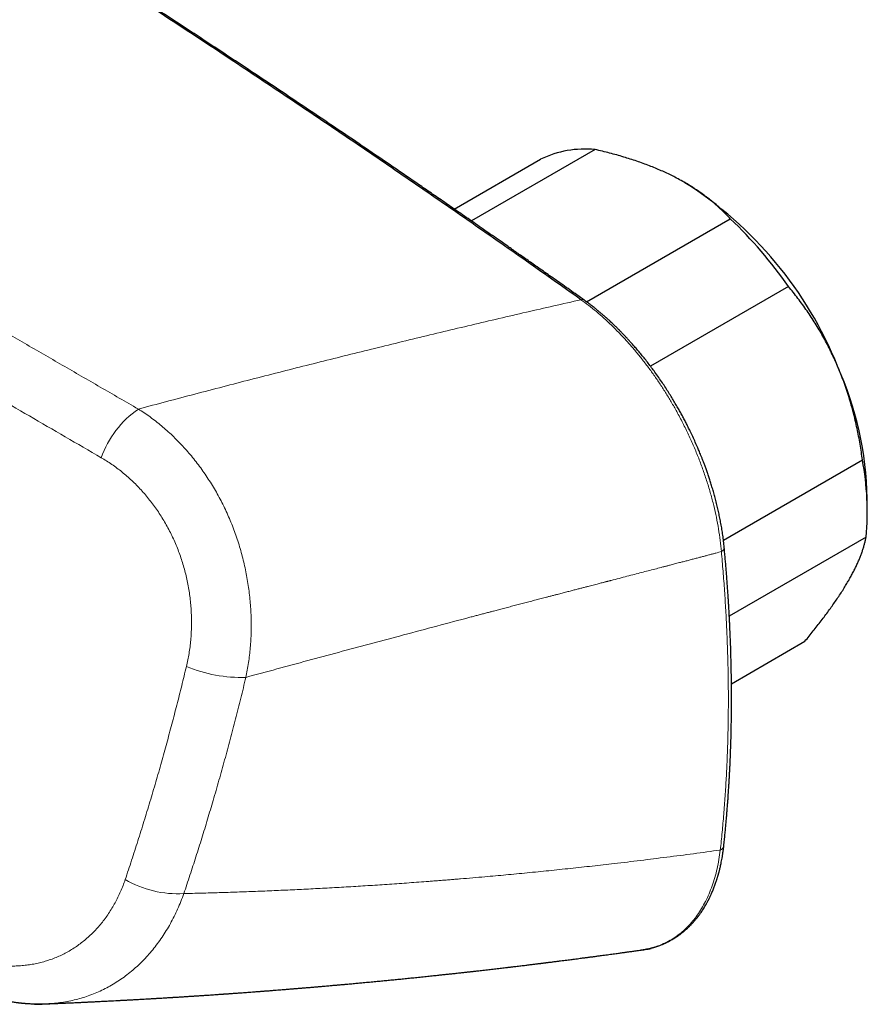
# Model space of a CAD drawing. Header units: millimetres. Extents: x 8 to 932, y 12 to 523.
# Tile 45 of 52: x 878 to 928, y 187 to 244. Entities that reach past the tile are written whole.
import ezdxf

# ---------------------------------------------------------------- set-up
doc = ezdxf.new("R2010")
doc.units = ezdxf.units.MM

msp = doc.modelspace()

# ---------------------------------------------------------------- linework, layer by layer
at = {"color": 7, "linetype": 'Continuous', "lineweight": 30}
for p, q in [((911.818, 236.298), (904.618, 232.141)), ((903.62, 232.834), (908.647, 235.736)), ((917.042, 234.367), (917.025, 234.377)), ((911.32, 227.434), (919.68, 232.26)), ((923.06, 228.334), (915.03, 223.699)), ((919.279, 213.567), (927.366, 218.236)), ((927.647, 215.181), (927.647, 215.997)), ((927.575, 213.748), (919.622, 209.157)), ((919.747, 205.222), (924.019, 207.688))]:
    msp.add_line(p, q, dxfattribs=at)
for centre, radius, start, end in [((911.258, 230.228), 6.096, 84.7303, 115.361), ((904.826, 215.178), 22.748, 21.9832, 57.5182), ((902.582, 214.124), 24.925, 34.7583, 46.6872), ((907.695, 215.562), 19.956, 1.2507, 24.0459), ((911.361, 215.243), 16.283, 354.7326, 10.591)]:
    msp.add_arc(centre, radius, start, end, dxfattribs=at)
at = {"color": 252, "linetype": 'Continuous', "lineweight": 0}
for centre, radius, start, end in [((911.063, 227.346), 0.222, 57.9529, 107.9754), ((888.542, 216.444), 5.782, 124.7012, 160.5437), ((919.048, 213.158), 0.278, 293.4439, 357.8361), ((891.225, 213.766), 8.182, 247.1382, 271.9483), ((918.98, 195.846), 0.326, 291.3717, 350.128), ((887.543, 199.037), 6.038, 239.5859, 273.3221)]:
    msp.add_arc(centre, radius, start, end, dxfattribs=at)
at = {"color": 7, "linetype": 'Continuous', "lineweight": 30}
for points, knots in [([(910.994, 227.558), (909.865, 228.357), (907.607, 229.955), (904.213, 232.322), (900.815, 234.667), (897.413, 236.988), (894.006, 239.286), (890.659, 241.517), (887.374, 243.682), (884.15, 245.782), (880.923, 247.862), (877.692, 249.92), (874.457, 251.957), (871.22, 253.972), (867.979, 255.966), (864.735, 257.938), (861.488, 259.888), (858.258, 261.806), (855.044, 263.69), (851.847, 265.542), (848.647, 267.373), (845.426, 269.194), (842.183, 271.004), (838.918, 272.803), (835.652, 274.58), (832.383, 276.334), (829.131, 278.056), (825.897, 279.746), (822.681, 281.404), (819.463, 283.041), (816.222, 284.667), (812.958, 286.281), (809.67, 287.884), (806.381, 289.464), (803.09, 291.022), (799.799, 292.556), (796.506, 294.069), (794.311, 295.058), (793.213, 295.553)], [0, 0, 0, 0, 0.0292677, 0.0585355, 0.0878036, 0.1170719, 0.1463404, 0.1756091, 0.2032055, 0.230802, 0.2583986, 0.2859954, 0.3135923, 0.3411894, 0.3687865, 0.3963837, 0.423981, 0.4515783, 0.4786829, 0.5057876, 0.5328922, 0.5599969, 0.5875944, 0.6151918, 0.6427893, 0.6703867, 0.697984, 0.7250885, 0.7521929, 0.7792972, 0.8064015, 0.8340588, 0.8617159, 0.889373, 0.9170299, 0.9446868, 0.9723434, 1, 1, 1, 1]), ([(911.181, 227.535), (911.039, 227.636), (910.758, 227.835), (910.344, 228.128), (909.941, 228.413), (909.552, 228.688), (909.174, 228.954), (908.81, 229.211), (908.466, 229.453), (908.144, 229.679), (907.843, 229.891), (907.551, 230.095), (907.271, 230.292), (907, 230.481), (906.675, 230.709), (906.292, 230.976), (905.85, 231.285), (905.41, 231.592), (904.972, 231.896), (904.536, 232.199), (903.99, 232.577), (903.336, 233.03), (902.576, 233.555), (901.824, 234.073), (901.082, 234.583), (900.349, 235.085), (899.351, 235.767), (898.085, 236.629), (896.548, 237.67), (895.011, 238.706), (893.472, 239.737), (891.529, 241.032), (889.182, 242.586), (886.428, 244.391), (883.671, 246.181), (880.912, 247.955), (878.15, 249.714), (875.386, 251.457), (872.62, 253.184), (869.851, 254.896), (867.08, 256.592), (864.323, 258.262), (861.581, 259.907), (858.853, 261.527), (856.124, 263.131), (853.378, 264.729), (850.615, 266.319), (847.948, 267.839), (845.992, 268.942), (844.748, 269.639), (844.102, 270.001), (843.456, 270.361), (842.807, 270.722), (842.154, 271.084), (841.488, 271.453), (840.894, 271.781), (840.38, 272.064), (839.951, 272.3), (839.531, 272.531), (839.119, 272.757), (838.725, 272.972), (838.349, 273.178), (837.989, 273.374), (837.707, 273.528), (837.501, 273.64), (837.371, 273.71), (837.249, 273.777), (837.136, 273.838), (837.033, 273.894), (836.938, 273.946), (836.853, 273.992), (836.777, 274.033), (836.709, 274.07), (836.648, 274.103), (836.588, 274.136), (836.517, 274.174), (836.431, 274.221), (836.329, 274.276), (836.215, 274.338), (836.088, 274.407), (835.946, 274.483), (835.79, 274.567), (835.622, 274.659), (835.44, 274.757), (835.247, 274.861), (835.05, 274.967), (834.851, 275.074), (834.513, 275.256), (834.04, 275.51), (833.457, 275.823), (832.903, 276.119), (832.38, 276.398), (831.865, 276.672), (831.225, 277.012), (830.462, 277.417), (829.575, 277.885), (828.699, 278.346), (827.434, 279.009), (825.777, 279.872), (823.725, 280.932), (821.424, 282.11), (818.873, 283.403), (816.072, 284.806), (813.27, 286.192), (810.467, 287.562), (808.433, 288.543), (807.169, 289.149), (806.675, 289.385), (806.181, 289.62), (805.688, 289.855), (805.199, 290.087), (804.716, 290.316), (804.24, 290.541), (803.77, 290.763), (803.306, 290.981), (802.951, 291.147), (802.701, 291.265), (802.552, 291.335), (802.404, 291.404), (802.258, 291.472), (802.113, 291.54), (801.965, 291.609), (801.804, 291.684), (801.627, 291.767), (801.432, 291.858), (801.225, 291.954), (801.006, 292.056), (800.775, 292.164), (800.532, 292.276), (800.277, 292.395), (800.005, 292.521), (799.717, 292.654), (799.41, 292.796), (799.091, 292.943), (798.759, 293.096), (798.413, 293.255), (798.054, 293.42), (797.682, 293.59), (797.296, 293.767), (796.898, 293.949), (796.486, 294.137), (796.06, 294.33), (795.631, 294.525), (795.197, 294.722), (794.76, 294.919), (794.311, 295.122), (793.85, 295.329), (793.539, 295.469), (793.381, 295.54)], [0, 0, 0, 0, 0.003689, 0.007271, 0.010744, 0.01411, 0.017368, 0.020519, 0.023561, 0.026255, 0.028858, 0.031371, 0.033793, 0.036125, 0.038366, 0.042211, 0.046025, 0.049819, 0.053594, 0.057348, 0.061083, 0.067703, 0.074254, 0.080725, 0.087115, 0.093424, 0.099652, 0.112861, 0.126066, 0.139271, 0.152477, 0.165682, 0.189263, 0.212844, 0.236425, 0.260006, 0.283587, 0.307168, 0.330749, 0.35433, 0.377911, 0.401493, 0.424653, 0.447813, 0.470973, 0.494133, 0.517663, 0.541193, 0.5619, 0.567323, 0.572759, 0.578301, 0.583707, 0.589227, 0.594862, 0.60061, 0.604279, 0.607912, 0.611468, 0.614947, 0.618348, 0.621452, 0.624489, 0.627459, 0.628607, 0.629713, 0.630742, 0.631695, 0.63257, 0.633369, 0.63409, 0.634735, 0.635303, 0.635794, 0.636279, 0.636839, 0.637594, 0.638452, 0.639414, 0.640479, 0.641685, 0.643001, 0.644427, 0.645962, 0.647607, 0.649296, 0.650976, 0.652647, 0.657842, 0.662948, 0.667434, 0.67185, 0.676197, 0.680476, 0.688038, 0.695517, 0.702913, 0.710225, 0.727519, 0.744812, 0.762105, 0.785687, 0.809268, 0.83285, 0.856432, 0.880013, 0.884164, 0.888314, 0.892465, 0.896615, 0.900752, 0.90481, 0.908781, 0.912767, 0.916662, 0.920465, 0.921724, 0.922974, 0.924213, 0.925442, 0.92666, 0.927881, 0.929174, 0.93071, 0.932347, 0.934086, 0.935925, 0.937866, 0.939908, 0.942052, 0.944296, 0.946756, 0.949327, 0.952009, 0.954802, 0.957706, 0.960722, 0.963848, 0.967086, 0.970434, 0.973894, 0.977465, 0.981147, 0.98472, 0.988392, 0.992162, 0.996032, 1, 1, 1, 1]), ([(916.456, 234.687), (916.41, 234.71), (916.259, 234.787), (915.996, 234.915), (915.663, 235.066), (915.321, 235.212), (914.969, 235.352), (914.609, 235.487), (914.239, 235.618), (913.862, 235.742), (913.473, 235.862), (913.073, 235.979), (912.66, 236.091), (912.242, 236.198), (911.96, 236.264), (911.818, 236.298)], [0, 0, 0, 0, 0.034083, 0.112691, 0.191333, 0.269977, 0.348587, 0.428233, 0.507908, 0.587587, 0.667237, 0.750328, 0.833419, 0.916709, 1, 1, 1, 1]), ([(919.68, 232.26), (919.606, 232.34), (919.458, 232.5), (919.221, 232.735), (918.986, 232.956), (918.754, 233.161), (918.525, 233.352), (918.286, 233.54), (918.037, 233.725), (917.777, 233.908), (917.49, 234.097), (917.172, 234.294), (916.822, 234.495), (916.578, 234.623), (916.456, 234.687)], [0, 0, 0, 0, 0.088859, 0.17773, 0.266586, 0.342159, 0.417743, 0.493314, 0.570035, 0.64677, 0.72349, 0.815652, 0.90784, 1, 1, 1, 1]), ([(925.92, 223.693), (925.897, 223.747), (925.815, 223.937), (925.669, 224.26), (925.476, 224.658), (925.275, 225.049), (925.064, 225.436), (924.844, 225.816), (924.617, 226.189), (924.384, 226.552), (924.14, 226.913), (923.884, 227.275), (923.616, 227.636), (923.341, 227.99), (923.153, 228.219), (923.06, 228.334)], [0, 0, 0, 0, 0.031425, 0.110773, 0.190157, 0.269542, 0.348893, 0.42894, 0.508988, 0.58762, 0.666253, 0.749675, 0.833122, 0.916573, 1, 1, 1, 1]), ([(919.325, 213.148), (919.313, 213.267), (919.29, 213.502), (919.244, 213.852), (919.192, 214.194), (919.135, 214.527), (919.073, 214.851), (919.008, 215.165), (918.937, 215.477), (918.86, 215.789), (918.78, 216.097), (918.697, 216.392), (918.614, 216.674), (918.531, 216.941), (918.449, 217.195), (918.368, 217.435), (918.289, 217.66), (918.212, 217.872), (918.139, 218.069), (918.069, 218.249), (918.005, 218.413), (917.946, 218.561), (917.89, 218.696), (917.839, 218.819), (917.758, 219.008), (917.646, 219.265), (917.498, 219.591), (917.358, 219.886), (917.227, 220.152), (917.107, 220.39), (916.985, 220.624), (916.861, 220.857), (916.73, 221.095), (916.591, 221.341), (916.44, 221.599), (916.279, 221.868), (916.106, 222.146), (915.921, 222.434), (915.724, 222.732), (915.513, 223.039), (915.305, 223.33), (915.103, 223.605), (914.909, 223.86), (914.712, 224.113), (914.517, 224.354), (914.331, 224.577), (914.158, 224.781), (913.996, 224.965), (913.848, 225.131), (913.709, 225.282), (913.599, 225.4), (913.516, 225.488), (913.456, 225.551), (913.399, 225.61), (913.346, 225.664), (913.3, 225.711), (913.263, 225.749), (913.236, 225.776), (913.218, 225.794), (913.203, 225.809), (913.186, 225.826), (913.159, 225.853), (913.12, 225.892), (913.066, 225.945), (913, 226.009), (912.921, 226.085), (912.832, 226.17), (912.733, 226.263), (912.624, 226.364), (912.504, 226.473), (912.372, 226.59), (912.229, 226.714), (912.077, 226.843), (911.916, 226.975), (911.748, 227.11), (911.569, 227.25), (911.379, 227.393), (911.248, 227.486), (911.181, 227.535)], [0, 0, 0, 0, 0.0233248, 0.0459075, 0.0677513, 0.0888589, 0.1092328, 0.1288755, 0.1477892, 0.1677551, 0.1868444, 0.2050599, 0.222404, 0.238879, 0.254454, 0.2691677, 0.2830218, 0.2960176, 0.3081566, 0.3194396, 0.3292946, 0.33839, 0.3467261, 0.3543033, 0.3612865, 0.3817792, 0.4020152, 0.421998, 0.4371225, 0.4521026, 0.4669401, 0.4816367, 0.4966215, 0.5125108, 0.5292939, 0.5467875, 0.5651564, 0.5844009, 0.6045207, 0.6255159, 0.6473865, 0.6651848, 0.6835236, 0.7022282, 0.7200878, 0.7368711, 0.7525785, 0.7665689, 0.7795799, 0.7916117, 0.8026645, 0.8080635, 0.8131939, 0.8180556, 0.822646, 0.8266604, 0.8298944, 0.8320345, 0.8336075, 0.8344137, 0.8357614, 0.8378357, 0.8412843, 0.8457798, 0.8513225, 0.8579129, 0.8655518, 0.8736281, 0.8826193, 0.8925267, 0.9033516, 0.9150959, 0.9277619, 0.9405511, 0.9541652, 0.9686082, 0.9838845, 1, 1, 1, 1]), ([(927.366, 218.236), (927.345, 218.39), (927.302, 218.698), (927.227, 219.158), (927.144, 219.617), (927.052, 220.075), (926.95, 220.531), (926.838, 220.985), (926.717, 221.433), (926.583, 221.884), (926.437, 222.339), (926.277, 222.796), (926.105, 223.249), (925.982, 223.545), (925.92, 223.693)], [0, 0, 0, 0, 0.082025, 0.164072, 0.246116, 0.328135, 0.410674, 0.493213, 0.574834, 0.656455, 0.742321, 0.82823, 0.914137, 1, 1, 1, 1]), ([(926.504, 211.126), (926.525, 211.161), (926.593, 211.278), (926.701, 211.472), (926.827, 211.706), (926.942, 211.934), (927.048, 212.156), (927.145, 212.373), (927.232, 212.583), (927.309, 212.786), (927.379, 212.986), (927.44, 213.183), (927.494, 213.378), (927.54, 213.567), (927.563, 213.688), (927.575, 213.748)], [0, 0, 0, 0, 0.034083, 0.113223, 0.192397, 0.271573, 0.350714, 0.430546, 0.510378, 0.588808, 0.667237, 0.750413, 0.833614, 0.916819, 1, 1, 1, 1]), ([(919.3, 195.79), (919.312, 195.902), (919.336, 196.12), (919.368, 196.443), (919.398, 196.753), (919.426, 197.051), (919.452, 197.335), (919.475, 197.605), (919.496, 197.862), (919.515, 198.106), (919.533, 198.339), (919.549, 198.559), (919.563, 198.767), (919.576, 198.963), (919.587, 199.135), (919.597, 199.284), (919.605, 199.412), (919.612, 199.531), (919.618, 199.641), (919.624, 199.739), (919.629, 199.825), (919.632, 199.898), (919.636, 199.957), (919.638, 200), (919.639, 200.028), (919.64, 200.046), (919.641, 200.065), (919.643, 200.091), (919.645, 200.127), (919.648, 200.192), (919.652, 200.284), (919.658, 200.405), (919.665, 200.538), (919.671, 200.681), (919.681, 200.9), (919.692, 201.195), (919.706, 201.565), (919.717, 201.946), (919.728, 202.337), (919.737, 202.772), (919.745, 203.245), (919.75, 203.75), (919.752, 204.281), (919.751, 204.841), (919.746, 205.433), (919.736, 206.024), (919.723, 206.617), (919.706, 207.209), (919.685, 207.797), (919.667, 208.235), (919.653, 208.523), (919.647, 208.664), (919.64, 208.805), (919.633, 208.945), (919.625, 209.086), (919.618, 209.231), (919.609, 209.389), (919.599, 209.564), (919.588, 209.758), (919.575, 209.966), (919.561, 210.188), (919.546, 210.423), (919.529, 210.673), (919.51, 210.937), (919.49, 211.214), (919.467, 211.506), (919.443, 211.81), (919.417, 212.126), (919.389, 212.454), (919.358, 212.796), (919.337, 213.029), (919.325, 213.148)], [0, 0, 0, 0, 0.020317, 0.039852, 0.058606, 0.076582, 0.093779, 0.109913, 0.125298, 0.139935, 0.153825, 0.166968, 0.179365, 0.191016, 0.201922, 0.209969, 0.217556, 0.224683, 0.231195, 0.237048, 0.242116, 0.2464, 0.249901, 0.252617, 0.253971, 0.254989, 0.255811, 0.257268, 0.259501, 0.26227, 0.268714, 0.275836, 0.283636, 0.292113, 0.301166, 0.322251, 0.343909, 0.36614, 0.388942, 0.412154, 0.442023, 0.471161, 0.499569, 0.533777, 0.567504, 0.60123, 0.634955, 0.668644, 0.7019, 0.734617, 0.742596, 0.750543, 0.758456, 0.766338, 0.774186, 0.782126, 0.790645, 0.800742, 0.8116, 0.82322, 0.835601, 0.848745, 0.862651, 0.877322, 0.892756, 0.908955, 0.92592, 0.943328, 0.961477, 0.980367, 1, 1, 1, 1]), ([(924.019, 207.688), (924.102, 207.789), (924.267, 207.99), (924.506, 208.288), (924.74, 208.585), (924.967, 208.879), (925.187, 209.17), (925.399, 209.457), (925.602, 209.739), (925.798, 210.021), (925.989, 210.302), (926.172, 210.583), (926.345, 210.859), (926.451, 211.037), (926.504, 211.126)], [0, 0, 0, 0, 0.082025, 0.164072, 0.246116, 0.328135, 0.410674, 0.493213, 0.574834, 0.656455, 0.742321, 0.82823, 0.914137, 1, 1, 1, 1]), ([(914.466, 189.727), (914.489, 189.73), (914.536, 189.736), (914.594, 189.745), (914.652, 189.754), (914.719, 189.766), (914.794, 189.779), (914.876, 189.796), (914.959, 189.814), (915.036, 189.833), (915.101, 189.849), (915.154, 189.863), (915.192, 189.873), (915.217, 189.881), (915.236, 189.886), (915.258, 189.892), (915.285, 189.901), (915.319, 189.911), (915.357, 189.923), (915.399, 189.936), (915.441, 189.95), (915.499, 189.97), (915.57, 189.996), (915.652, 190.027), (915.718, 190.053), (915.769, 190.074), (915.807, 190.09), (915.839, 190.104), (915.866, 190.116), (915.892, 190.128), (915.921, 190.142), (915.959, 190.159), (916.009, 190.183), (916.068, 190.212), (916.133, 190.246), (916.197, 190.28), (916.257, 190.313), (916.313, 190.346), (916.366, 190.377), (916.417, 190.407), (916.465, 190.437), (916.509, 190.466), (916.552, 190.494), (916.597, 190.524), (916.654, 190.563), (916.72, 190.61), (916.794, 190.664), (916.865, 190.719), (916.932, 190.773), (916.991, 190.821), (917.039, 190.863), (917.079, 190.898), (917.118, 190.932), (917.159, 190.969), (917.208, 191.014), (917.266, 191.069), (917.331, 191.134), (917.398, 191.202), (917.465, 191.273), (917.532, 191.346), (917.598, 191.422), (917.654, 191.488), (917.699, 191.543), (917.733, 191.585), (917.762, 191.621), (917.787, 191.654), (917.81, 191.684), (917.835, 191.717), (917.866, 191.758), (917.902, 191.808), (917.942, 191.863), (917.991, 191.934), (918.05, 192.022), (918.118, 192.127), (918.186, 192.237), (918.242, 192.332), (918.286, 192.409), (918.317, 192.465), (918.346, 192.518), (918.37, 192.564), (918.388, 192.598), (918.401, 192.623), (918.41, 192.64), (918.418, 192.656), (918.427, 192.673), (918.439, 192.698), (918.456, 192.731), (918.477, 192.775), (918.502, 192.826), (918.53, 192.884), (918.56, 192.95), (918.612, 193.065), (918.682, 193.232), (918.768, 193.451), (918.831, 193.631), (918.875, 193.763), (918.9, 193.841), (918.922, 193.909), (918.94, 193.968), (918.955, 194.02), (918.97, 194.07), (918.984, 194.122), (918.999, 194.176), (919.015, 194.234), (919.032, 194.3), (919.052, 194.378), (919.075, 194.472), (919.101, 194.58), (919.128, 194.704), (919.157, 194.843), (919.187, 194.999), (919.217, 195.172), (919.246, 195.362), (919.275, 195.569), (919.292, 195.715), (919.3, 195.79)], [0, 0, 0, 0, 0.006613, 0.013461, 0.021021, 0.029688, 0.039465, 0.05035, 0.062343, 0.072494, 0.081127, 0.088241, 0.093838, 0.09636, 0.098566, 0.101427, 0.105089, 0.10955, 0.11471, 0.120481, 0.126143, 0.131612, 0.143853, 0.154995, 0.165033, 0.170965, 0.176158, 0.180611, 0.184324, 0.187473, 0.191546, 0.196883, 0.203482, 0.212571, 0.22231, 0.231578, 0.240374, 0.248697, 0.256548, 0.263901, 0.27131, 0.278, 0.284111, 0.29098, 0.298931, 0.310537, 0.322332, 0.333757, 0.344812, 0.355113, 0.362397, 0.368969, 0.37523, 0.382159, 0.3898, 0.400581, 0.412383, 0.424455, 0.436681, 0.449061, 0.461595, 0.474084, 0.481428, 0.487992, 0.493778, 0.498786, 0.503083, 0.507784, 0.514349, 0.522025, 0.530508, 0.538985, 0.553997, 0.568873, 0.584353, 0.60078, 0.608446, 0.616301, 0.623668, 0.629772, 0.634614, 0.637532, 0.639671, 0.641506, 0.643757, 0.646431, 0.651195, 0.656896, 0.663534, 0.671109, 0.679621, 0.68868, 0.715145, 0.741985, 0.769201, 0.779476, 0.788585, 0.796522, 0.803289, 0.808972, 0.814655, 0.820505, 0.826666, 0.833138, 0.840374, 0.849185, 0.859584, 0.871574, 0.885152, 0.900319, 0.917076, 0.935421, 0.955356, 0.976882, 1, 1, 1, 1]), ([(879.213, 186.569), (879.276, 186.572), (879.397, 186.577), (879.573, 186.584), (879.736, 186.59), (879.888, 186.596), (880.027, 186.602), (880.153, 186.607), (880.267, 186.612), (880.369, 186.616), (880.457, 186.62), (880.532, 186.623), (880.595, 186.626), (880.648, 186.628), (880.691, 186.63), (880.735, 186.632), (880.785, 186.634), (880.85, 186.637), (880.926, 186.64), (881.014, 186.644), (881.113, 186.649), (881.24, 186.654), (881.389, 186.661), (881.551, 186.668), (881.699, 186.675), (881.833, 186.681), (881.953, 186.687), (882.064, 186.692), (882.163, 186.697), (882.252, 186.701), (882.326, 186.704), (882.393, 186.708), (882.458, 186.711), (882.531, 186.714), (882.612, 186.718), (882.703, 186.723), (882.802, 186.728), (882.913, 186.733), (883.037, 186.739), (883.169, 186.746), (883.303, 186.752), (883.438, 186.759), (883.688, 186.772), (883.926, 186.784), (884.148, 186.796), (884.236, 186.801), (884.318, 186.805), (884.391, 186.809), (884.457, 186.813), (884.514, 186.816), (884.564, 186.818), (884.612, 186.821), (884.661, 186.824), (884.713, 186.826), (884.785, 186.83), (884.88, 186.836), (884.998, 186.842), (885.128, 186.849), (885.27, 186.857), (885.426, 186.866), (885.596, 186.876), (885.745, 186.884), (885.869, 186.891), (885.963, 186.897), (886.06, 186.902), (886.155, 186.908), (886.242, 186.913), (886.318, 186.917), (886.384, 186.921), (886.443, 186.925), (886.501, 186.928), (886.561, 186.932), (886.647, 186.937), (886.759, 186.944), (886.894, 186.952), (887.021, 186.96), (887.126, 186.966), (887.212, 186.971), (887.283, 186.976), (887.358, 186.98), (887.441, 186.985), (887.536, 186.991), (887.634, 186.997), (887.733, 187.004), (887.831, 187.01), (887.936, 187.017), (888.044, 187.023), (888.151, 187.03), (888.252, 187.037), (888.346, 187.043), (888.432, 187.048), (888.507, 187.053), (888.572, 187.057), (888.634, 187.062), (888.697, 187.066), (888.777, 187.071), (888.874, 187.077), (888.991, 187.085), (889.116, 187.093), (889.287, 187.105), (889.499, 187.119), (889.701, 187.133), (889.849, 187.143), (889.943, 187.15), (890.031, 187.156), (890.114, 187.162), (890.191, 187.167), (890.262, 187.172), (890.325, 187.176), (890.388, 187.181), (890.456, 187.186), (890.534, 187.191), (890.622, 187.197), (890.722, 187.205), (890.833, 187.212), (890.953, 187.221), (891.079, 187.23), (891.275, 187.244), (891.542, 187.264), (891.803, 187.283), (891.99, 187.297), (892.097, 187.305), (892.197, 187.313), (892.287, 187.32), (892.364, 187.326), (892.428, 187.331), (892.481, 187.335), (892.53, 187.338), (892.577, 187.342), (892.627, 187.346), (892.681, 187.35), (892.756, 187.356), (892.854, 187.363), (892.979, 187.373), (893.118, 187.384), (893.273, 187.396), (893.443, 187.41), (893.626, 187.424), (893.822, 187.44), (893.998, 187.454), (894.147, 187.466), (894.263, 187.475), (894.369, 187.484), (894.466, 187.492), (894.556, 187.499), (894.685, 187.51), (894.861, 187.525), (895.079, 187.543), (895.299, 187.561), (895.516, 187.58), (895.736, 187.599), (895.934, 187.616), (896.109, 187.631), (896.256, 187.644), (896.397, 187.656), (896.527, 187.668), (896.646, 187.678), (896.749, 187.687), (896.836, 187.695), (896.916, 187.702), (896.999, 187.709), (897.089, 187.718), (897.186, 187.726), (897.302, 187.737), (897.437, 187.749), (897.588, 187.763), (897.74, 187.777), (897.889, 187.79), (898.035, 187.804), (898.179, 187.817), (898.4, 187.838), (898.695, 187.865), (899.05, 187.899), (899.384, 187.931), (899.702, 187.962), (900.021, 187.993), (900.346, 188.025), (900.678, 188.058), (901.018, 188.092), (901.367, 188.128), (901.664, 188.158), (901.904, 188.183), (902.08, 188.202), (902.248, 188.219), (902.408, 188.236), (902.566, 188.253), (902.752, 188.272), (902.97, 188.296), (903.221, 188.323), (903.435, 188.346), (903.607, 188.364), (903.736, 188.378), (903.867, 188.393), (903.997, 188.407), (904.122, 188.421), (904.24, 188.434), (904.349, 188.446), (904.45, 188.457), (904.543, 188.467), (904.632, 188.477), (904.724, 188.488), (904.824, 188.499), (904.931, 188.511), (905.06, 188.526), (905.21, 188.543), (905.378, 188.562), (905.547, 188.581), (905.715, 188.6), (905.881, 188.619), (906.045, 188.638), (906.208, 188.657), (906.369, 188.676), (906.525, 188.694), (906.655, 188.71), (906.761, 188.722), (906.845, 188.732), (906.932, 188.743), (907.032, 188.755), (907.15, 188.769), (907.286, 188.785), (907.428, 188.802), (907.572, 188.819), (907.711, 188.836), (907.844, 188.852), (907.971, 188.868), (908.093, 188.883), (908.208, 188.897), (908.315, 188.91), (908.414, 188.922), (908.502, 188.933), (908.581, 188.943), (908.649, 188.951), (908.714, 188.959), (908.774, 188.967), (908.832, 188.974), (908.887, 188.981), (908.945, 188.988), (909.011, 188.997), (909.089, 189.006), (909.178, 189.018), (909.278, 189.03), (909.42, 189.048), (909.596, 189.07), (909.797, 189.096), (909.985, 189.12), (910.16, 189.142), (910.322, 189.163), (910.471, 189.183), (910.624, 189.202), (910.78, 189.223), (910.94, 189.244), (911.086, 189.263), (911.198, 189.278), (911.283, 189.289), (911.347, 189.297), (911.418, 189.307), (911.497, 189.317), (911.583, 189.328), (911.675, 189.341), (911.772, 189.353), (911.872, 189.367), (911.975, 189.381), (912.078, 189.394), (912.206, 189.411), (912.358, 189.432), (912.533, 189.456), (912.705, 189.479), (912.871, 189.501), (913.025, 189.522), (913.166, 189.541), (913.293, 189.559), (913.393, 189.573), (913.471, 189.583), (913.534, 189.592), (913.608, 189.602), (913.691, 189.614), (913.785, 189.627), (913.89, 189.641), (914.005, 189.657), (914.13, 189.674), (914.266, 189.693), (914.411, 189.713), (914.565, 189.735), (914.729, 189.758), (914.903, 189.782), (915.022, 189.799), (915.083, 189.808)], [0, 0, 0, 0, 0.005118, 0.009907, 0.014368, 0.018502, 0.022307, 0.025725, 0.028827, 0.031612, 0.034081, 0.036051, 0.03776, 0.039207, 0.040392, 0.041317, 0.042768, 0.044533, 0.046614, 0.049011, 0.051723, 0.054736, 0.059437, 0.063877, 0.068053, 0.07156, 0.074857, 0.077899, 0.080626, 0.08304, 0.08514, 0.086734, 0.088493, 0.090489, 0.092723, 0.095195, 0.097904, 0.100851, 0.104367, 0.108037, 0.111714, 0.115398, 0.119089, 0.1323, 0.134902, 0.137359, 0.139589, 0.14159, 0.143398, 0.144969, 0.146302, 0.147552, 0.148895, 0.150331, 0.15186, 0.154822, 0.158082, 0.161638, 0.16551, 0.169781, 0.17446, 0.179547, 0.182056, 0.184653, 0.187338, 0.190034, 0.192455, 0.194574, 0.196296, 0.197864, 0.199462, 0.201092, 0.202754, 0.206578, 0.210349, 0.213843, 0.217058, 0.219048, 0.220916, 0.222917, 0.225227, 0.227845, 0.230771, 0.233286, 0.235991, 0.238887, 0.241968, 0.244954, 0.247679, 0.250355, 0.252721, 0.254776, 0.256521, 0.258122, 0.25988, 0.261802, 0.264712, 0.267932, 0.271449, 0.275023, 0.282087, 0.289038, 0.291738, 0.29438, 0.296809, 0.299011, 0.30127, 0.303227, 0.30488, 0.306493, 0.308408, 0.310554, 0.312933, 0.315738, 0.318808, 0.322145, 0.325674, 0.329254, 0.338411, 0.347865, 0.350898, 0.353941, 0.356747, 0.359241, 0.361423, 0.363135, 0.364589, 0.365837, 0.36714, 0.368536, 0.370025, 0.371607, 0.37475, 0.378205, 0.381973, 0.386351, 0.391076, 0.396148, 0.401567, 0.407333, 0.410808, 0.414027, 0.416977, 0.419661, 0.422087, 0.424489, 0.430423, 0.436737, 0.442673, 0.448724, 0.454855, 0.461065, 0.46525, 0.469431, 0.473359, 0.476987, 0.480316, 0.483346, 0.485518, 0.487655, 0.489979, 0.492491, 0.495191, 0.49808, 0.502186, 0.506487, 0.51072, 0.514876, 0.518956, 0.52296, 0.526888, 0.537431, 0.547692, 0.556648, 0.56545, 0.574342, 0.58341, 0.592697, 0.602211, 0.611979, 0.622007, 0.627197, 0.632141, 0.636839, 0.64129, 0.645636, 0.650151, 0.656892, 0.663982, 0.671343, 0.674902, 0.678518, 0.682191, 0.685912, 0.689473, 0.692789, 0.695859, 0.698683, 0.701262, 0.703677, 0.706242, 0.709038, 0.712067, 0.715328, 0.71991, 0.72472, 0.729487, 0.734208, 0.738883, 0.74351, 0.748091, 0.752675, 0.757073, 0.761285, 0.763679, 0.76601, 0.768386, 0.771052, 0.774503, 0.778352, 0.782515, 0.786537, 0.790524, 0.79428, 0.797805, 0.801325, 0.80458, 0.807573, 0.810373, 0.813003, 0.815066, 0.81701, 0.818837, 0.820545, 0.822136, 0.8237, 0.825244, 0.827114, 0.829309, 0.831831, 0.834679, 0.837833, 0.843901, 0.849602, 0.854934, 0.859899, 0.864496, 0.868725, 0.872598, 0.877538, 0.882081, 0.886226, 0.889973, 0.891633, 0.893442, 0.895466, 0.897704, 0.900156, 0.902823, 0.905533, 0.908433, 0.911391, 0.914319, 0.917216, 0.922312, 0.92731, 0.93221, 0.936992, 0.941489, 0.9454, 0.949033, 0.952389, 0.953923, 0.955712, 0.957801, 0.960187, 0.962871, 0.965853, 0.969132, 0.972708, 0.976582, 0.980752, 0.985136, 0.989806, 0.994761, 1, 1, 1, 1]), ([(876.36, 187.062), (876.399, 187.05), (876.473, 187.028), (876.578, 186.999), (876.67, 186.973), (876.749, 186.952), (876.816, 186.935), (876.871, 186.921), (876.913, 186.911), (876.945, 186.903), (876.971, 186.896), (876.998, 186.89), (877.044, 186.879), (877.113, 186.863), (877.204, 186.843), (877.301, 186.822), (877.401, 186.802), (877.502, 186.782), (877.612, 186.762), (877.726, 186.742), (877.848, 186.722), (877.967, 186.704), (878.088, 186.687), (878.183, 186.675), (878.254, 186.666), (878.3, 186.661), (878.347, 186.656), (878.399, 186.65), (878.452, 186.645), (878.504, 186.64), (878.555, 186.635), (878.612, 186.63), (878.69, 186.624), (878.779, 186.617), (878.869, 186.611), (878.951, 186.607), (879.03, 186.603), (879.117, 186.599), (879.207, 186.597), (879.307, 186.594), (879.41, 186.593), (879.497, 186.592), (879.569, 186.593), (879.625, 186.593), (879.683, 186.594), (879.747, 186.596), (879.824, 186.598), (879.88, 186.6), (879.911, 186.601)], [0, 0, 0, 0, 0.033406, 0.063221, 0.089442, 0.112065, 0.131086, 0.146834, 0.158797, 0.166974, 0.173736, 0.181331, 0.189758, 0.21292, 0.239914, 0.266612, 0.295351, 0.324085, 0.352213, 0.387614, 0.420758, 0.455669, 0.487571, 0.522375, 0.535837, 0.547495, 0.560579, 0.575715, 0.590928, 0.605273, 0.619052, 0.634506, 0.653088, 0.684521, 0.708814, 0.729251, 0.753097, 0.775594, 0.801742, 0.82945, 0.858913, 0.889899, 0.905934, 0.921644, 0.93704, 0.954147, 0.97513, 1, 1, 1, 1])]:
    msp.add_open_spline(points, degree=3, knots=knots, dxfattribs=at)
at = {"color": 252, "linetype": 'Continuous', "lineweight": 0}
for points, knots in [([(769.923, 287.775), (770.464, 287.463), (771.545, 286.839), (773.18, 285.897), (774.823, 284.952), (776.473, 284.002), (778.132, 283.048), (779.767, 282.109), (781.378, 281.184), (782.968, 280.271), (784.571, 279.352), (786.186, 278.426), (787.808, 277.496), (789.439, 276.561), (791.077, 275.623), (792.723, 274.68), (794.376, 273.732), (796.028, 272.786), (797.677, 271.841), (799.325, 270.897), (800.981, 269.948), (802.656, 268.989), (804.349, 268.018), (806.061, 267.036), (807.781, 266.049), (809.51, 265.057), (811.236, 264.066), (812.96, 263.075), (814.682, 262.086), (816.411, 261.091), (818.159, 260.085), (819.927, 259.066), (821.715, 258.036), (823.509, 257), (825.309, 255.961), (827.116, 254.917), (828.929, 253.868), (830.749, 252.815), (832.574, 251.758), (834.405, 250.697), (836.244, 249.631), (838.089, 248.561), (839.929, 247.493), (841.766, 246.427), (843.598, 245.363), (845.437, 244.295), (847.294, 243.216), (849.171, 242.126), (851.067, 241.024), (852.968, 239.919), (854.875, 238.81), (856.788, 237.699), (858.707, 236.584), (860.632, 235.465), (862.565, 234.342), (864.504, 233.216), (866.449, 232.086), (868.399, 230.955), (870.353, 229.821), (872.31, 228.686), (874.342, 227.509), (876.449, 226.288), (878.633, 225.024), (880.828, 223.754), (883.033, 222.478), (884.511, 221.625), (885.25, 221.198)], [0, 0, 0, 0, 0.016498, 0.032971, 0.049417, 0.065836, 0.082225, 0.098585, 0.113981, 0.129387, 0.144876, 0.160356, 0.175827, 0.191289, 0.206741, 0.222183, 0.237614, 0.253035, 0.268176, 0.283321, 0.298471, 0.313625, 0.329058, 0.344496, 0.359938, 0.375384, 0.390834, 0.406012, 0.421194, 0.436379, 0.451568, 0.467071, 0.482576, 0.498084, 0.513568, 0.529051, 0.544535, 0.560021, 0.575474, 0.590929, 0.606384, 0.621841, 0.637298, 0.65248, 0.667663, 0.682847, 0.698031, 0.713526, 0.729021, 0.744517, 0.759993, 0.775459, 0.79093, 0.806404, 0.821882, 0.837363, 0.852846, 0.868331, 0.883765, 0.89918, 0.914623, 0.93164, 0.948687, 0.965764, 0.982869, 1, 1, 1, 1]), ([(841.18, 242.747), (841.885, 242.337), (843.295, 241.517), (845.421, 240.28), (847.555, 239.038), (849.697, 237.791), (851.848, 236.538), (853.966, 235.305), (856.05, 234.091), (858.1, 232.897), (860.158, 231.699), (862.222, 230.497), (864.293, 229.291), (866.372, 228.081), (868.457, 226.868), (870.549, 225.651), (872.648, 224.431), (874.741, 223.215), (876.828, 222.003), (878.909, 220.795), (880.995, 219.584), (882.392, 218.775), (883.09, 218.37)], [0, 0, 0, 0, 0.052271, 0.104545, 0.15682, 0.209097, 0.261374, 0.313652, 0.362943, 0.412232, 0.461521, 0.510808, 0.560094, 0.609377, 0.658657, 0.707935, 0.757209, 0.80648, 0.854866, 0.903249, 0.951627, 1, 1, 1, 1]), ([(885.25, 221.198), (885.798, 221.344), (886.895, 221.636), (888.533, 222.068), (890.169, 222.495), (891.801, 222.917), (893.42, 223.332), (895.026, 223.739), (896.619, 224.139), (898.209, 224.534), (899.805, 224.926), (901.408, 225.317), (903.018, 225.704), (904.623, 226.086), (906.224, 226.463), (907.82, 226.834), (909.412, 227.199), (910.466, 227.438), (910.994, 227.558)], [0, 0, 0, 0, 0.061382, 0.12294, 0.184677, 0.246591, 0.308684, 0.369841, 0.431172, 0.492676, 0.554354, 0.61747, 0.680768, 0.744248, 0.80791, 0.871756, 0.935786, 1, 1, 1, 1]), ([(919.158, 212.903), (919.138, 213.121), (919.096, 213.556), (918.997, 214.223), (918.872, 214.898), (918.72, 215.579), (918.54, 216.265), (918.334, 216.954), (918.102, 217.644), (917.844, 218.333), (917.562, 219.021), (917.255, 219.703), (916.923, 220.38), (916.586, 221.017), (916.246, 221.613), (915.908, 222.167), (915.556, 222.71), (915.191, 223.24), (914.813, 223.755), (914.423, 224.256), (914.022, 224.739), (913.612, 225.205), (913.193, 225.653), (912.765, 226.08), (912.331, 226.485), (911.89, 226.868), (911.444, 227.229), (911.144, 227.448), (910.994, 227.558)], [0, 0, 0, 0, 0.041799, 0.083521, 0.12518, 0.166789, 0.208358, 0.2499, 0.291427, 0.332953, 0.374495, 0.416073, 0.457711, 0.499439, 0.535239, 0.571014, 0.606769, 0.642508, 0.678235, 0.713951, 0.74966, 0.785366, 0.821074, 0.856791, 0.892527, 0.928295, 0.964112, 1, 1, 1, 1]), ([(885.25, 221.198), (885.48, 221.048), (885.939, 220.748), (886.598, 220.23), (887.232, 219.664), (887.836, 219.05), (888.408, 218.39), (888.946, 217.688), (889.445, 216.945), (889.904, 216.166), (890.32, 215.351), (890.689, 214.507), (891.008, 213.637), (891.275, 212.748), (891.489, 211.848), (891.651, 210.939), (891.76, 210.028), (891.816, 209.117), (891.819, 208.213), (891.769, 207.32), (891.669, 206.441), (891.558, 205.873), (891.503, 205.588)], [0, 0, 0, 0, 0.049751, 0.099486, 0.149223, 0.198975, 0.248758, 0.298587, 0.348485, 0.398483, 0.448626, 0.49897, 0.54937, 0.599662, 0.649882, 0.700047, 0.750166, 0.800237, 0.850256, 0.900222, 0.950133, 1, 1, 1, 1]), ([(888.046, 206.226), (888.074, 206.351), (888.132, 206.601), (888.201, 206.983), (888.257, 207.369), (888.299, 207.76), (888.328, 208.151), (888.343, 208.541), (888.344, 208.93), (888.333, 209.321), (888.308, 209.715), (888.27, 210.111), (888.218, 210.509), (888.152, 210.905), (888.073, 211.299), (887.981, 211.69), (887.876, 212.075), (887.758, 212.454), (887.628, 212.828), (887.485, 213.198), (887.328, 213.564), (887.157, 213.926), (886.974, 214.282), (886.779, 214.629), (886.575, 214.966), (886.361, 215.291), (886.139, 215.605), (885.906, 215.909), (885.663, 216.206), (885.408, 216.494), (885.144, 216.773), (884.871, 217.04), (884.589, 217.296), (884.3, 217.538), (884.006, 217.767), (883.707, 217.982), (883.402, 218.184), (883.194, 218.308), (883.09, 218.37)], [0, 0, 0, 0, 0.028087, 0.056159, 0.084264, 0.112447, 0.140592, 0.168081, 0.195545, 0.223028, 0.250573, 0.278632, 0.306599, 0.33452, 0.362442, 0.390541, 0.41816, 0.445686, 0.473166, 0.500647, 0.528598, 0.556538, 0.584518, 0.612586, 0.64057, 0.667881, 0.695203, 0.72258, 0.750054, 0.777955, 0.805821, 0.833697, 0.861627, 0.889702, 0.917288, 0.944839, 0.972395, 1, 1, 1, 1]), ([(891.503, 205.588), (892.105, 205.752), (893.308, 206.079), (895.103, 206.564), (896.89, 207.045), (898.668, 207.522), (900.496, 208.011), (902.373, 208.511), (903.737, 208.873), (904.537, 209.085), (904.778, 209.149), (905.019, 209.212), (905.26, 209.276), (905.493, 209.338), (905.711, 209.395), (905.942, 209.456), (906.198, 209.524), (906.49, 209.6), (906.796, 209.681), (907.105, 209.762), (907.415, 209.843), (907.726, 209.924), (908.049, 210.009), (908.368, 210.092), (908.683, 210.174), (908.91, 210.233), (909.067, 210.274), (909.153, 210.297), (909.248, 210.321), (909.343, 210.346), (909.437, 210.37), (909.529, 210.394), (909.684, 210.434), (909.896, 210.49), (910.163, 210.559), (910.415, 210.624), (910.653, 210.686), (910.877, 210.744), (911.085, 210.798), (911.279, 210.848), (911.459, 210.895), (911.627, 210.939), (911.782, 210.979), (911.925, 211.016), (912.054, 211.049), (912.169, 211.079), (912.263, 211.103), (912.338, 211.123), (912.397, 211.138), (912.439, 211.149), (912.474, 211.158), (912.512, 211.168), (912.564, 211.181), (912.624, 211.197), (912.683, 211.212), (912.88, 211.263), (913.209, 211.348), (913.665, 211.467), (914.1, 211.579), (914.513, 211.686), (914.905, 211.788), (915.284, 211.887), (915.567, 211.96), (915.755, 212.009), (915.845, 212.033), (915.926, 212.054), (916.005, 212.075), (916.091, 212.097), (916.191, 212.123), (916.306, 212.154), (916.437, 212.188), (916.579, 212.225), (916.71, 212.259), (916.83, 212.29), (916.936, 212.318), (917.047, 212.347), (917.162, 212.377), (917.281, 212.408), (917.402, 212.44), (917.521, 212.471), (917.673, 212.511), (917.855, 212.559), (918.066, 212.615), (918.271, 212.669), (918.468, 212.721), (918.659, 212.771), (918.836, 212.818), (919.002, 212.862), (919.108, 212.89), (919.158, 212.903)], [0, 0, 0, 0, 0.062658, 0.125333, 0.188024, 0.250733, 0.313459, 0.38248, 0.451525, 0.460206, 0.468888, 0.477571, 0.486254, 0.494937, 0.502857, 0.509899, 0.520005, 0.530601, 0.541688, 0.553266, 0.564192, 0.575522, 0.587257, 0.599394, 0.61041, 0.621738, 0.624324, 0.627647, 0.631179, 0.634661, 0.638094, 0.641477, 0.64481, 0.655083, 0.664852, 0.674117, 0.682877, 0.691133, 0.69875, 0.705881, 0.712526, 0.718684, 0.724453, 0.729719, 0.73448, 0.738736, 0.742488, 0.744918, 0.747077, 0.748965, 0.749633, 0.750965, 0.75318, 0.755387, 0.757585, 0.759776, 0.777248, 0.794175, 0.810558, 0.825688, 0.84032, 0.854457, 0.868097, 0.872003, 0.875556, 0.878217, 0.881162, 0.884393, 0.887908, 0.892417, 0.897321, 0.902621, 0.908316, 0.912147, 0.916138, 0.920289, 0.9246, 0.929072, 0.933704, 0.93836, 0.942499, 0.950873, 0.958841, 0.966403, 0.974055, 0.981241, 0.98796, 0.994213, 1, 1, 1, 1]), ([(919.098, 195.543), (919.135, 195.888), (919.208, 196.578), (919.3, 197.623), (919.379, 198.674), (919.445, 199.732), (919.496, 200.791), (919.533, 201.851), (919.557, 202.91), (919.567, 203.976), (919.565, 205.057), (919.548, 206.151), (919.518, 207.259), (919.474, 208.374), (919.416, 209.496), (919.345, 210.625), (919.26, 211.761), (919.192, 212.522), (919.158, 212.903)], [0, 0, 0, 0, 0.062914, 0.12575, 0.188521, 0.251236, 0.313907, 0.375427, 0.436926, 0.498414, 0.559902, 0.622654, 0.685429, 0.748235, 0.811085, 0.873988, 0.936956, 1, 1, 1, 1]), ([(884.486, 193.83), (884.611, 194.202), (884.86, 194.946), (885.223, 196.073), (885.579, 197.208), (885.926, 198.351), (886.266, 199.501), (886.591, 200.638), (886.901, 201.76), (887.199, 202.866), (887.489, 203.979), (887.772, 205.099), (887.955, 205.85), (888.046, 206.226)], [0, 0, 0, 0, 0.093409, 0.186776, 0.280108, 0.373416, 0.46671, 0.559998, 0.647958, 0.735931, 0.823923, 0.911944, 1, 1, 1, 1]), ([(891.503, 205.588), (891.405, 205.184), (891.209, 204.375), (890.904, 203.17), (890.591, 201.973), (890.27, 200.784), (889.94, 199.602), (889.608, 198.451), (889.275, 197.33), (888.941, 196.239), (888.599, 195.154), (888.251, 194.077), (888.012, 193.365), (887.893, 193.009)], [0, 0, 0, 0, 0.09339, 0.186739, 0.280057, 0.373355, 0.466642, 0.559929, 0.647894, 0.735875, 0.823881, 0.91192, 1, 1, 1, 1]), ([(887.893, 193.009), (888.234, 193.018), (888.922, 193.035), (889.96, 193.065), (891.009, 193.099), (892.071, 193.139), (893.139, 193.182), (894.212, 193.231), (895.29, 193.283), (896.38, 193.341), (897.481, 193.404), (898.594, 193.472), (899.719, 193.546), (900.854, 193.625), (901.711, 193.688), (902.287, 193.732), (902.578, 193.754), (902.87, 193.777), (903.162, 193.801), (903.449, 193.824), (903.725, 193.846), (904.375, 193.9), (905.342, 193.983), (906.636, 194.1), (907.875, 194.218), (909.125, 194.343), (910.385, 194.474), (911.655, 194.612), (913.012, 194.766), (914.458, 194.938), (915.993, 195.129), (917.542, 195.33), (918.578, 195.472), (919.098, 195.543)], [0, 0, 0, 0, 0.032325, 0.065075, 0.09825, 0.131849, 0.165872, 0.199698, 0.233932, 0.268572, 0.303619, 0.339072, 0.374929, 0.411191, 0.447858, 0.45714, 0.466448, 0.475781, 0.48514, 0.494524, 0.503418, 0.511612, 0.55699, 0.596474, 0.636343, 0.676597, 0.717236, 0.758258, 0.799664, 0.848954, 0.898774, 0.949123, 1, 1, 1, 1]), ([(919.098, 195.543), (919.073, 195.357), (919.023, 194.987), (918.915, 194.456), (918.783, 193.944), (918.627, 193.456), (918.447, 192.992), (918.243, 192.553), (918.015, 192.14), (917.765, 191.755), (917.492, 191.398), (917.196, 191.072), (916.879, 190.777), (916.541, 190.515), (916.182, 190.286), (915.803, 190.094), (915.407, 189.937), (914.992, 189.819), (914.68, 189.751), (914.502, 189.734), (914.472, 189.731)], [0, 0, 0, 0, 0.058178, 0.1163193, 0.1744287, 0.2325099, 0.2905663, 0.3486021, 0.4066235, 0.4646399, 0.5226646, 0.5807162, 0.6388197, 0.6970073, 0.7552497, 0.8134974, 0.8717558, 0.930029, 0.9883214, 1, 1, 1, 1]), ([(875.603, 189.136), (875.72, 189.102), (875.955, 189.035), (876.308, 188.955), (876.661, 188.89), (877.014, 188.841), (877.365, 188.809), (877.714, 188.793), (878.061, 188.794), (878.405, 188.811), (878.746, 188.845), (879.084, 188.895), (879.416, 188.962), (879.745, 189.045), (880.069, 189.145), (880.387, 189.262), (880.698, 189.395), (881.002, 189.545), (881.298, 189.71), (881.586, 189.891), (881.865, 190.088), (882.134, 190.299), (882.392, 190.524), (882.64, 190.763), (882.878, 191.015), (883.105, 191.281), (883.32, 191.56), (883.524, 191.85), (883.716, 192.152), (883.896, 192.466), (884.064, 192.792), (884.218, 193.128), (884.361, 193.473), (884.444, 193.711), (884.486, 193.83)], [0, 0, 0, 0, 0.03141, 0.062761, 0.094107, 0.125501, 0.156788, 0.187989, 0.219159, 0.250351, 0.281648, 0.312836, 0.34397, 0.375105, 0.406561, 0.437903, 0.469188, 0.500475, 0.53181, 0.563095, 0.594384, 0.625737, 0.656863, 0.687944, 0.719034, 0.750188, 0.781325, 0.812415, 0.843512, 0.87467, 0.906016, 0.937317, 0.968626, 1, 1, 1, 1]), ([(879.909, 186.603), (879.993, 186.606), (880.22, 186.615), (880.585, 186.652), (881.005, 186.712), (881.421, 186.795), (881.832, 186.898), (882.237, 187.023), (882.636, 187.169), (883.028, 187.337), (883.412, 187.527), (883.786, 187.737), (884.151, 187.968), (884.504, 188.218), (884.846, 188.487), (885.175, 188.774), (885.493, 189.079), (885.797, 189.402), (886.088, 189.741), (886.366, 190.098), (886.63, 190.47), (886.879, 190.857), (887.113, 191.259), (887.333, 191.676), (887.536, 192.107), (887.725, 192.55), (887.837, 192.856), (887.893, 193.009)], [0, 0, 0, 0, 0.023833, 0.064258, 0.104721, 0.14523, 0.185795, 0.226427, 0.267138, 0.307944, 0.348862, 0.38979, 0.430624, 0.471379, 0.512072, 0.552716, 0.593323, 0.633906, 0.674476, 0.715045, 0.755623, 0.796223, 0.836857, 0.877536, 0.918277, 0.959092, 1, 1, 1, 1])]:
    msp.add_open_spline(points, degree=3, knots=knots, dxfattribs=at)

doc.saveas('drawing.dxf')
